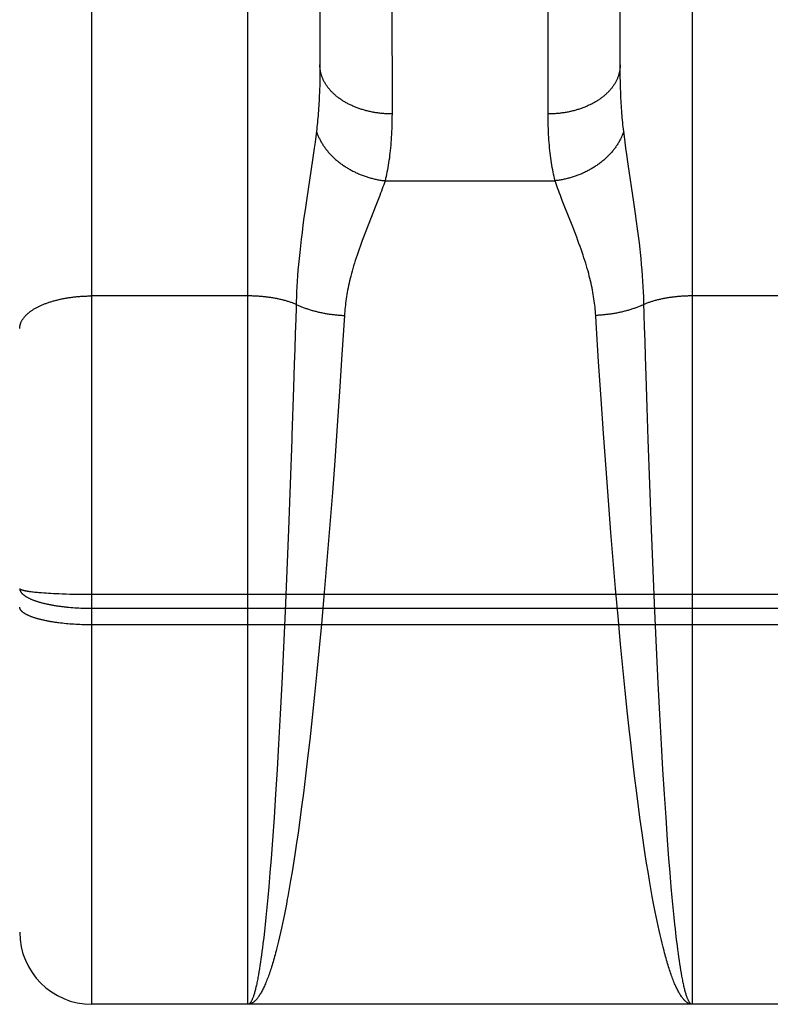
# Model space of a CAD drawing. Header units: inches. Extents: x 0 to 200, y 0 to 130.
# Tile 21 of 91: x 65.851 to 66.163, y 34.395 to 34.805. Entities that reach past the tile are written whole.
import ezdxf

# ---------------------------------------------------------------- set-up
doc = ezdxf.new("R2010")
doc.units = ezdxf.units.IN
doc.header["$LTSCALE"] = 11.011777
doc.header["$MEASUREMENT"] = 0
doc.linetypes.add('HIDDEN', pattern=[0.2, 0.1, -0.1])
doc.layers.add('02___PRT_ALL_AXES', color=7, linetype='CONTINUOUS')
doc.layers.add('DEFAULT_2', color=8, linetype='HIDDEN')

msp = doc.modelspace()

# ---------------------------------------------------------------- linework, layer by layer
at = {"layer": '02___PRT_ALL_AXES', "color": 8, "linetype": 'HIDDEN'}
msp.add_line((66.44572, 34.39548), (65.88072, 34.39548), dxfattribs=at)
at = {"layer": 'DEFAULT_2', "color": 8, "linetype": 'HIDDEN'}
for p, q in [((65.88072, 34.39548), (65.88072, 36.18048)), ((65.85072, 36.15048), (65.85072, 34.42549)), ((65.94572, 34.39548), (65.94572, 35.20627)), ((66.13072, 35.20627), (66.13072, 34.39548)), ((66.00571, 35.11146), (66.00572, 34.76624)), ((66.07072, 34.76498), (66.07072, 35.11013)), ((65.97572, 35.09262), (65.97572, 34.7854)), ((66.10072, 34.7854), (66.10072, 35.09382)), ((65.97572, 34.7854), (65.9757, 34.783)), ((66.10074, 34.783), (66.10072, 34.7854)), ((65.97566, 34.78065), (65.97561, 34.77834)), ((65.9757, 34.783), (65.97566, 34.78065)), ((66.10086, 34.77721), (66.1008, 34.77949)), ((66.10093, 34.77498), (66.10086, 34.77721)), ((65.97398, 34.75677), (65.97368, 34.75444)), ((65.97426, 34.75898), (65.97398, 34.75677)), ((66.10245, 34.75677), (66.10217, 34.75898)), ((66.10276, 34.75444), (66.10245, 34.75677)), ((65.97334, 34.75199), (65.97278, 34.74806)), ((65.97368, 34.75444), (65.97334, 34.75199)), ((66.10309, 34.75199), (66.10276, 34.75444)), ((66.10346, 34.74941), (66.10309, 34.75199)), ((65.97278, 34.74806), (65.97193, 34.74234)), ((66.10407, 34.74527), (66.10346, 34.74941)), ((66.10643, 34.72956), (66.10407, 34.74527)), ((65.97193, 34.74234), (65.97025, 34.7312)), ((66.00281, 34.73842), (66.07363, 34.73842)), ((65.97025, 34.7312), (65.96952, 34.72628)), ((66.0006, 34.73222), (65.99984, 34.73023)), ((65.99902, 34.72812), (65.99576, 34.71991)), ((65.99984, 34.73023), (65.99902, 34.72812)), ((66.07742, 34.72812), (66.07659, 34.73023)), ((66.08068, 34.71991), (66.07742, 34.72812)), ((66.10714, 34.72465), (66.10643, 34.72956)), ((65.96907, 34.72305), (65.96864, 34.71994)), ((65.96952, 34.72628), (65.96907, 34.72305)), ((66.10758, 34.72148), (66.10714, 34.72465)), ((65.96864, 34.71994), (65.96825, 34.71693)), ((65.99576, 34.71991), (65.99477, 34.71739)), ((66.08166, 34.71739), (66.08068, 34.71991)), ((66.10799, 34.71842), (66.10758, 34.72148)), ((65.96825, 34.71693), (65.96789, 34.71403)), ((65.99477, 34.71739), (65.9938, 34.71486)), ((66.10837, 34.71546), (66.10799, 34.71842)), ((66.10871, 34.71263), (66.10837, 34.71546)), ((65.96757, 34.71126), (65.96728, 34.7086)), ((65.96789, 34.71403), (65.96757, 34.71126)), ((65.96728, 34.7086), (65.96702, 34.70603)), ((66.10942, 34.70603), (66.10916, 34.7086)), ((65.96679, 34.70356), (65.96658, 34.70117)), ((65.96702, 34.70603), (65.96679, 34.70356)), ((66.10965, 34.70356), (66.10942, 34.70603)), ((66.10985, 34.70117), (66.10965, 34.70356)), ((65.9664, 34.69885), (65.96625, 34.69658)), ((65.96658, 34.70117), (65.9664, 34.69885)), ((66.11003, 34.69885), (66.10985, 34.70117)), ((66.11019, 34.69658), (66.11003, 34.69885)), ((65.96612, 34.69437), (65.96601, 34.6922)), ((65.96625, 34.69658), (65.96612, 34.69437)), ((66.11032, 34.69437), (66.11019, 34.69658)), ((66.11043, 34.6922), (66.11032, 34.69437)), ((65.94572, 34.69045), (65.8803, 34.69045)), ((65.96601, 34.6922), (65.96591, 34.69007)), ((66.11052, 34.69007), (66.11043, 34.6922)), ((66.19572, 34.69045), (66.13031, 34.69045)), ((65.96584, 34.68798), (65.96577, 34.68544)), ((65.96591, 34.69007), (65.96584, 34.68798)), ((65.96577, 34.68544), (65.96563, 34.68086)), ((65.98591, 34.68233), (65.98489, 34.66609)), ((66.0907, 34.67944), (66.09052, 34.68233)), ((66.11089, 34.67778), (66.11076, 34.68239)), ((65.96563, 34.68086), (65.96545, 34.67467)), ((66.09174, 34.66305), (66.0907, 34.67944)), ((65.96545, 34.67467), (65.96525, 34.66838)), ((66.11108, 34.67154), (66.11089, 34.67778)), ((66.11128, 34.6652), (66.11108, 34.67154)), ((65.96525, 34.66838), (65.96505, 34.662)), ((65.98489, 34.66609), (65.98387, 34.65068)), ((65.96505, 34.662), (65.96474, 34.65228)), ((66.09277, 34.64754), (66.09174, 34.66305)), ((66.11154, 34.65716), (66.11128, 34.6652)), ((66.11196, 34.64406), (66.11154, 34.65716)), ((65.98387, 34.65068), (65.9829, 34.6364)), ((66.09377, 34.63317), (66.09277, 34.64754)), ((66.11241, 34.63071), (66.11196, 34.64406)), ((65.9829, 34.6364), (65.98185, 34.62179)), ((66.09482, 34.61851), (66.09377, 34.63317)), ((65.96402, 34.63071), (65.96336, 34.61207)), ((66.11308, 34.61207), (66.11241, 34.63071)), ((65.98185, 34.62179), (65.98088, 34.60862)), ((66.09581, 34.6053), (66.09482, 34.61851)), ((65.96336, 34.61207), (65.96265, 34.59326)), ((65.98088, 34.60862), (65.97985, 34.59532)), ((66.11378, 34.59326), (66.11308, 34.61207)), ((66.09685, 34.59199), (66.09581, 34.6053)), ((65.96265, 34.59326), (65.96197, 34.57616)), ((65.97985, 34.59532), (65.97891, 34.58364)), ((66.0978, 34.5803), (66.09685, 34.59199)), ((66.11447, 34.57616), (66.11378, 34.59326)), ((65.97891, 34.58364), (65.97793, 34.57196)), ((66.09879, 34.56863), (66.0978, 34.5803)), ((65.96197, 34.57616), (65.96124, 34.55918)), ((66.11519, 34.55918), (66.11447, 34.57616)), ((65.97793, 34.57196), (65.97736, 34.56531)), ((65.85509, 34.56738), (65.85554, 34.56732)), ((65.85554, 34.56732), (65.85601, 34.56727)), ((65.85601, 34.56727), (65.8565, 34.56721)), ((65.8565, 34.56721), (65.857, 34.56716)), ((66.09981, 34.55702), (66.09879, 34.56863)), ((65.857, 34.56716), (65.85753, 34.5671)), ((65.85753, 34.5671), (65.85807, 34.56705)), ((65.85807, 34.56705), (65.85863, 34.567)), ((65.85863, 34.567), (65.85921, 34.56695)), ((65.85921, 34.56695), (65.8598, 34.5669)), ((65.8598, 34.5669), (65.86073, 34.56683)), ((65.86073, 34.56683), (65.86169, 34.56677)), ((65.86169, 34.56677), (65.86268, 34.5667)), ((65.86268, 34.5667), (65.8637, 34.56664)), ((65.8637, 34.56664), (65.86476, 34.56659)), ((65.86476, 34.56659), (65.86584, 34.56653)), ((65.86584, 34.56653), (65.86695, 34.56649)), ((65.86695, 34.56649), (65.86846, 34.56643)), ((65.86846, 34.56643), (65.87002, 34.56637)), ((65.87002, 34.56637), (65.87161, 34.56633)), ((65.87161, 34.56633), (65.87322, 34.56629)), ((65.87322, 34.56629), (65.87486, 34.56626)), ((65.87486, 34.56626), (65.87652, 34.56624)), ((65.87652, 34.56624), (65.8782, 34.56622)), ((65.8782, 34.56622), (65.87988, 34.56622)), ((65.87988, 34.56622), (66.44656, 34.56622)), ((65.97736, 34.56531), (65.97632, 34.55372)), ((65.87121, 34.56081), (65.87201, 34.56074)), ((65.87201, 34.56074), (65.87282, 34.56068)), ((65.87282, 34.56068), (65.87363, 34.56062)), ((65.87363, 34.56062), (65.87445, 34.56057)), ((65.87445, 34.56057), (65.87528, 34.56052)), ((65.87528, 34.56052), (65.87611, 34.56048)), ((65.87611, 34.56048), (65.87694, 34.56045)), ((65.87694, 34.56045), (65.87778, 34.56042)), ((65.87778, 34.56042), (65.87862, 34.56041)), ((65.87862, 34.56041), (65.87946, 34.56039)), ((65.87946, 34.56039), (65.8803, 34.56039)), ((65.8803, 34.56039), (66.44572, 34.56038)), ((65.96124, 34.55918), (65.96056, 34.54409)), ((66.11587, 34.54409), (66.11519, 34.55918)), ((66.10087, 34.54549), (66.09981, 34.55702)), ((65.86847, 34.55413), (65.8677, 34.55422)), ((65.86924, 34.55405), (65.86847, 34.55413)), ((65.87002, 34.55397), (65.86924, 34.55405)), ((65.87081, 34.5539), (65.87002, 34.55397)), ((65.87161, 34.55383), (65.87081, 34.5539)), ((65.87241, 34.55377), (65.87161, 34.55383)), ((65.87323, 34.55371), (65.87241, 34.55377)), ((65.87404, 34.55366), (65.87323, 34.55371)), ((65.87487, 34.55362), (65.87404, 34.55366)), ((65.87569, 34.55358), (65.87487, 34.55362)), ((65.87652, 34.55355), (65.87569, 34.55358)), ((65.87736, 34.55352), (65.87652, 34.55355)), ((65.8782, 34.5535), (65.87736, 34.55352)), ((65.87904, 34.55349), (65.8782, 34.5535)), ((65.87988, 34.55348), (65.87904, 34.55349)), ((65.88072, 34.55348), (65.87988, 34.55348)), ((66.44614, 34.55348), (65.88072, 34.55348)), ((65.97632, 34.55372), (65.97541, 34.54385)), ((65.96056, 34.54409), (65.95985, 34.5292)), ((65.97541, 34.54385), (65.97446, 34.53403)), ((66.10182, 34.53566), (66.10087, 34.54549)), ((66.11659, 34.5292), (66.11587, 34.54409)), ((66.10278, 34.52596), (66.10182, 34.53566)), ((65.97446, 34.53403), (65.97349, 34.52436)), ((65.95985, 34.5292), (65.95919, 34.5163)), ((66.11725, 34.5163), (66.11659, 34.5292)), ((65.97349, 34.52436), (65.97249, 34.51486)), ((66.10378, 34.51643), (66.10278, 34.52596)), ((65.95919, 34.5163), (65.95851, 34.50379)), ((65.97249, 34.51486), (65.97147, 34.50556)), ((66.10445, 34.51018), (66.10378, 34.51643)), ((66.11793, 34.50379), (66.11725, 34.5163)), ((66.10497, 34.50556), (66.10445, 34.51018)), ((65.95851, 34.50379), (65.95789, 34.4932)), ((65.97147, 34.50556), (65.9706, 34.49798)), ((66.10584, 34.49798), (66.10497, 34.50556)), ((66.11854, 34.4932), (66.11793, 34.50379)), ((65.9706, 34.49798), (65.96971, 34.49058)), ((66.10672, 34.49058), (66.10584, 34.49798)), ((65.95789, 34.4932), (65.95727, 34.483)), ((65.96971, 34.49058), (65.96881, 34.48337)), ((66.10762, 34.48337), (66.10672, 34.49058)), ((66.11917, 34.483), (66.11854, 34.4932)), ((65.95727, 34.483), (65.95662, 34.47321)), ((65.96881, 34.48337), (65.96808, 34.47774)), ((66.10835, 34.47774), (66.10762, 34.48337)), ((66.11981, 34.47321), (66.11917, 34.483)), ((65.96808, 34.47774), (65.96735, 34.47225)), ((66.10909, 34.47225), (66.10835, 34.47774)), ((65.95662, 34.47321), (65.95597, 34.46387)), ((66.12047, 34.46387), (66.11981, 34.47321)), ((65.96735, 34.47225), (65.9666, 34.4669)), ((66.10984, 34.4669), (66.10909, 34.47225)), ((65.9666, 34.4669), (65.96584, 34.4617)), ((66.11059, 34.4617), (66.10984, 34.4669)), ((65.95597, 34.46387), (65.9554, 34.45625)), ((65.96584, 34.4617), (65.96527, 34.45791)), ((66.11117, 34.45791), (66.11059, 34.4617)), ((66.12104, 34.45625), (66.12047, 34.46387)), ((65.96527, 34.45791), (65.96469, 34.4542)), ((66.11174, 34.4542), (66.11117, 34.45791)), ((65.9554, 34.45625), (65.95491, 34.45019)), ((65.96469, 34.4542), (65.96411, 34.45059)), ((66.11232, 34.45059), (66.11174, 34.4542)), ((66.12152, 34.45019), (66.12104, 34.45625)), ((65.95491, 34.45019), (65.95442, 34.4444)), ((65.96411, 34.45059), (65.96352, 34.44707)), ((66.11291, 34.44707), (66.11232, 34.45059)), ((66.12201, 34.4444), (66.12152, 34.45019)), ((65.95442, 34.4444), (65.95403, 34.43997)), ((65.96352, 34.44707), (65.96293, 34.44366)), ((66.1135, 34.44366), (66.11291, 34.44707)), ((66.12241, 34.43997), (66.12201, 34.4444)), ((66.1141, 34.44034), (66.1135, 34.44366)), ((66.11449, 34.43818), (66.1141, 34.44034)), ((65.95403, 34.43997), (65.95363, 34.43573)), ((65.96174, 34.43713), (65.96134, 34.43504)), ((65.96214, 34.43926), (65.96174, 34.43713)), ((66.11489, 34.43608), (66.11449, 34.43818)), ((66.11529, 34.43402), (66.11489, 34.43608)), ((66.12281, 34.43573), (66.12241, 34.43997)), ((65.95363, 34.43573), (65.95323, 34.43167)), ((65.96094, 34.433), (65.96054, 34.43101)), ((65.96134, 34.43504), (65.96094, 34.433)), ((66.1157, 34.432), (66.11529, 34.43402)), ((66.1161, 34.43004), (66.1157, 34.432)), ((66.12321, 34.43167), (66.12281, 34.43573)), ((65.95292, 34.42876), (65.95262, 34.42596)), ((65.95323, 34.43167), (65.95292, 34.42876)), ((65.96013, 34.42907), (65.95972, 34.42718)), ((65.96054, 34.43101), (65.96013, 34.42907)), ((66.11651, 34.42812), (66.1161, 34.43004)), ((66.11692, 34.42626), (66.11651, 34.42812)), ((66.12351, 34.42876), (66.12321, 34.43167)), ((66.12372, 34.42688), (66.12351, 34.42876)), ((65.95262, 34.42596), (65.95231, 34.42328)), ((65.95931, 34.42534), (65.9589, 34.42355)), ((65.95972, 34.42718), (65.95931, 34.42534)), ((66.11733, 34.42444), (66.11692, 34.42626)), ((66.11774, 34.42268), (66.11733, 34.42444)), ((66.12392, 34.42505), (66.12372, 34.42688)), ((66.12423, 34.42241), (66.12392, 34.42505)), ((65.952, 34.42071), (65.9518, 34.41906)), ((65.95231, 34.42328), (65.952, 34.42071)), ((65.95849, 34.42181), (65.95808, 34.42012)), ((65.9589, 34.42355), (65.95849, 34.42181)), ((66.11815, 34.42096), (66.11774, 34.42268)), ((66.11856, 34.4193), (66.11815, 34.42096)), ((66.12454, 34.41988), (66.12423, 34.42241)), ((66.12474, 34.41825), (66.12454, 34.41988)), ((65.95138, 34.41592), (65.95117, 34.41443)), ((65.95159, 34.41746), (65.95138, 34.41592)), ((65.9518, 34.41906), (65.95159, 34.41746)), ((66.11898, 34.41769), (66.11856, 34.4193)), ((66.12495, 34.41668), (66.12474, 34.41825)), ((66.12516, 34.41517), (66.12495, 34.41668)), ((65.95075, 34.41161), (65.95054, 34.41028)), ((65.95096, 34.41299), (65.95075, 34.41161)), ((65.95117, 34.41443), (65.95096, 34.41299)), ((66.12537, 34.4137), (66.12516, 34.41517)), ((66.12558, 34.41229), (66.12537, 34.4137)), ((66.12579, 34.41094), (66.12558, 34.41229)), ((65.95054, 34.41028), (65.95033, 34.40901)), ((66.126, 34.40964), (66.12579, 34.41094)), ((66.12621, 34.40839), (66.126, 34.40964)), ((66.12642, 34.4072), (66.12621, 34.40839)), ((66.13072, 34.39548), (65.94572, 34.39548))]:
    msp.add_line(p, q, dxfattribs=at)
for points in [[(66.00572, 34.76624), (66.0053, 34.76624), (66.00488, 34.76625), (66.00446, 34.76626), (66.00404, 34.76627), (66.00362, 34.76629), (66.0032, 34.76631), (66.00278, 34.76634), (66.00236, 34.76637), (66.00194, 34.7664), (66.00152, 34.76644), (66.00111, 34.76648), (66.00069, 34.76653), (66.00028, 34.76658), (65.99986, 34.76663), (65.99945, 34.76669), (65.99904, 34.76675), (65.99863, 34.76682), (65.99822, 34.76689), (65.99782, 34.76696), (65.99741, 34.76704), (65.99701, 34.76712), (65.99661, 34.7672), (65.99621, 34.76729), (65.99581, 34.76738), (65.99541, 34.76748), (65.99502, 34.76758), (65.99463, 34.76768), (65.99424, 34.76779), (65.99385, 34.7679), (65.99346, 34.76802), (65.99308, 34.76814), (65.9927, 34.76826), (65.99232, 34.76838), (65.99195, 34.76851), (65.99158, 34.76865), (65.99121, 34.76878), (65.99084, 34.76892), (65.99048, 34.76907), (65.99011, 34.76921), (65.98976, 34.76936), (65.9894, 34.76952), (65.98905, 34.76968), (65.9887, 34.76984), (65.98836, 34.77), (65.98802, 34.77017), (65.98768, 34.77034), (65.98734, 34.77051), (65.98701, 34.77069), (65.98669, 34.77087), (65.98636, 34.77105), (65.98604, 34.77124), (65.98573, 34.77142), (65.98542, 34.77162), (65.98511, 34.77181), (65.9848, 34.77201), (65.9845, 34.77221), (65.98421, 34.77241), (65.98392, 34.77262), (65.98363, 34.77283), (65.98335, 34.77304), (65.98307, 34.77325), (65.9828, 34.77347), (65.98253, 34.77369), (65.98226, 34.77391), (65.982, 34.77414), (65.98175, 34.77437), (65.9815, 34.7746), (65.98125, 34.77483), (65.98101, 34.77506), (65.98077, 34.7753), (65.98054, 34.77554), (65.98032, 34.77578), (65.98009, 34.77602), (65.97988, 34.77627), (65.97967, 34.77651), (65.97946, 34.77676), (65.97926, 34.77701), (65.97906, 34.77727), (65.97887, 34.77752), (65.97869, 34.77778), (65.97851, 34.77804), (65.97833, 34.7783), (65.97816, 34.77856), (65.978, 34.77882), (65.97784, 34.77909), (65.97769, 34.77935), (65.97754, 34.77962), (65.9774, 34.77989), (65.97726, 34.78016), (65.97713, 34.78043), (65.97701, 34.7807), (65.97689, 34.78098), (65.97678, 34.78125), (65.97667, 34.78153), (65.97657, 34.78181), (65.97647, 34.78209), (65.97638, 34.78236), (65.97629, 34.78264), (65.97621, 34.78293), (65.97614, 34.78321), (65.97607, 34.78349), (65.97601, 34.78377), (65.97596, 34.78405), (65.97591, 34.78434), (65.97586, 34.78462), (65.97582, 34.78491), (65.97579, 34.78519), (65.97576, 34.78548), (65.97574, 34.78576), (65.97573, 34.78605), (65.97572, 34.78633), (65.97572, 34.78662)], [(66.10072, 34.78662), (66.10071, 34.78633), (66.10071, 34.78605), (66.10069, 34.78576), (66.10067, 34.78548), (66.10064, 34.78519), (66.10061, 34.78491), (66.10057, 34.78462), (66.10053, 34.78434), (66.10048, 34.78405), (66.10042, 34.78377), (66.10036, 34.78349), (66.10029, 34.78321), (66.10022, 34.78293), (66.10014, 34.78264), (66.10006, 34.78236), (66.09997, 34.78209), (66.09987, 34.78181), (66.09977, 34.78153), (66.09966, 34.78125), (66.09955, 34.78098), (66.09943, 34.7807), (66.0993, 34.78043), (66.09917, 34.78016), (66.09903, 34.77989), (66.09889, 34.77962), (66.09875, 34.77935), (66.09859, 34.77909), (66.09843, 34.77882), (66.09827, 34.77856), (66.0981, 34.7783), (66.09793, 34.77804), (66.09775, 34.77778), (66.09756, 34.77752), (66.09737, 34.77727), (66.09718, 34.77701), (66.09697, 34.77676), (66.09677, 34.77651), (66.09656, 34.77627), (66.09634, 34.77602), (66.09612, 34.77578), (66.09589, 34.77554), (66.09566, 34.7753), (66.09543, 34.77506), (66.09518, 34.77483), (66.09494, 34.7746), (66.09469, 34.77437), (66.09443, 34.77414), (66.09417, 34.77391), (66.09391, 34.77369), (66.09364, 34.77347), (66.09337, 34.77325), (66.09309, 34.77304), (66.0928, 34.77283), (66.09252, 34.77262), (66.09223, 34.77241), (66.09193, 34.77221), (66.09163, 34.77201), (66.09133, 34.77181), (66.09102, 34.77162), (66.09071, 34.77142), (66.09039, 34.77124), (66.09007, 34.77105), (66.08975, 34.77087), (66.08942, 34.77069), (66.08909, 34.77051), (66.08876, 34.77034), (66.08842, 34.77017), (66.08808, 34.77), (66.08773, 34.76984), (66.08738, 34.76968), (66.08703, 34.76952), (66.08668, 34.76936), (66.08632, 34.76921), (66.08596, 34.76907), (66.0856, 34.76892), (66.08523, 34.76878), (66.08486, 34.76865), (66.08449, 34.76851), (66.08411, 34.76838), (66.08373, 34.76826), (66.08335, 34.76814), (66.08297, 34.76802), (66.08259, 34.7679), (66.0822, 34.76779), (66.08181, 34.76768), (66.08142, 34.76758), (66.08102, 34.76748), (66.08063, 34.76738), (66.08023, 34.76729), (66.07983, 34.7672), (66.07943, 34.76712), (66.07902, 34.76704), (66.07862, 34.76696), (66.07821, 34.76689), (66.0778, 34.76682), (66.07739, 34.76675), (66.07698, 34.76669), (66.07657, 34.76663), (66.07616, 34.76658), (66.07574, 34.76653), (66.07533, 34.76648), (66.07491, 34.76644), (66.07449, 34.7664), (66.07408, 34.76637), (66.07366, 34.76634), (66.07324, 34.76631), (66.07282, 34.76629), (66.0724, 34.76627), (66.07198, 34.76626), (66.07156, 34.76625), (66.07114, 34.76624), (66.07072, 34.76624)], [(66.1008, 34.77949), (66.10075, 34.78182), (66.10074, 34.783)], [(65.97561, 34.77834), (65.97554, 34.77609), (65.9755, 34.77498), (65.97545, 34.77389), (65.9754, 34.7728), (65.97535, 34.77173), (65.97529, 34.77068), (65.97523, 34.76963), (65.97516, 34.7686), (65.97509, 34.76758), (65.97501, 34.76657), (65.97493, 34.76558), (65.97485, 34.7646), (65.97476, 34.76363), (65.97467, 34.76268), (65.97457, 34.76173), (65.97447, 34.7608), (65.97437, 34.75989), (65.97426, 34.75898)], [(66.10217, 34.75898), (66.10206, 34.75989), (66.10196, 34.7608), (66.10186, 34.76173), (66.10176, 34.76268), (66.10167, 34.76363), (66.10158, 34.7646), (66.1015, 34.76558), (66.10142, 34.76657), (66.10134, 34.76758), (66.10127, 34.7686), (66.10121, 34.76963), (66.10114, 34.77068), (66.10108, 34.77173), (66.10103, 34.7728), (66.10098, 34.77389), (66.10093, 34.77498)], [(66.00572, 34.76624), (66.00571, 34.76498), (66.0057, 34.76373), (66.00568, 34.76249), (66.00565, 34.76128), (66.00561, 34.76007), (66.00556, 34.75889), (66.0055, 34.75772), (66.00544, 34.75656), (66.00537, 34.75542), (66.00528, 34.7543), (66.00519, 34.75319), (66.00509, 34.7521), (66.00498, 34.75102), (66.00487, 34.74996), (66.00474, 34.74891), (66.00461, 34.74788), (66.00446, 34.74687), (66.00431, 34.74587), (66.00415, 34.74489), (66.00398, 34.74392), (66.00381, 34.74296), (66.00362, 34.74202), (66.00343, 34.7411), (66.00323, 34.74019), (66.00302, 34.7393), (66.00281, 34.73842)], [(66.07363, 34.73842), (66.07341, 34.7393), (66.0732, 34.74019), (66.073, 34.7411), (66.07281, 34.74202), (66.07263, 34.74296), (66.07245, 34.74392), (66.07228, 34.74489), (66.07212, 34.74587), (66.07197, 34.74687), (66.07183, 34.74788), (66.0717, 34.74891), (66.07157, 34.74996), (66.07145, 34.75102), (66.07134, 34.7521), (66.07124, 34.75319), (66.07115, 34.7543), (66.07107, 34.75542), (66.071, 34.75656), (66.07093, 34.75772), (66.07087, 34.75889), (66.07083, 34.76007), (66.07079, 34.76128), (66.07076, 34.76249), (66.07073, 34.76373), (66.07072, 34.76498)], [(65.97426, 34.75898), (65.97437, 34.75865), (65.97449, 34.75831), (65.97461, 34.75798), (65.97474, 34.75765), (65.97488, 34.75732), (65.97502, 34.75698), (65.97516, 34.75666), (65.97531, 34.75633), (65.97547, 34.756), (65.97563, 34.75567), (65.9758, 34.75535), (65.97597, 34.75503), (65.97615, 34.7547), (65.97633, 34.75438), (65.97652, 34.75406), (65.97672, 34.75375), (65.97692, 34.75343), (65.97712, 34.75312), (65.97733, 34.7528), (65.97755, 34.75249), (65.97777, 34.75218), (65.978, 34.75188), (65.97823, 34.75157), (65.97846, 34.75127), (65.9787, 34.75097), (65.97895, 34.75067), (65.9792, 34.75038), (65.97946, 34.75008), (65.97972, 34.74979), (65.97998, 34.7495), (65.98025, 34.74922), (65.98052, 34.74893), (65.9808, 34.74865), (65.98109, 34.74837), (65.98137, 34.7481), (65.98166, 34.74782), (65.98196, 34.74755), (65.98226, 34.74729), (65.98257, 34.74702), (65.98287, 34.74676), (65.98319, 34.7465), (65.9835, 34.74625), (65.98382, 34.746), (65.98415, 34.74575), (65.98448, 34.7455), (65.98481, 34.74526), (65.98514, 34.74502), (65.98548, 34.74479), (65.98582, 34.74456), (65.98617, 34.74433), (65.98652, 34.7441), (65.98687, 34.74388), (65.98723, 34.74366), (65.98759, 34.74345), (65.98795, 34.74324), (65.98831, 34.74303), (65.98868, 34.74283), (65.98905, 34.74263), (65.98943, 34.74244), (65.9898, 34.74225), (65.99018, 34.74206), (65.99056, 34.74188), (65.99095, 34.7417), (65.99134, 34.74153), (65.99172, 34.74136), (65.99212, 34.74119), (65.99251, 34.74103), (65.9929, 34.74087), (65.9933, 34.74072), (65.9937, 34.74057), (65.9941, 34.74042), (65.99451, 34.74028), (65.99491, 34.74014), (65.99532, 34.74001), (65.99572, 34.73989), (65.99613, 34.73976), (65.99654, 34.73964), (65.99696, 34.73953), (65.99737, 34.73942), (65.99778, 34.73932), (65.9982, 34.73922), (65.99861, 34.73912), (65.99903, 34.73903), (65.99945, 34.73894), (65.99987, 34.73886), (66.00029, 34.73878), (66.0007, 34.73871), (66.00112, 34.73864), (66.00154, 34.73858), (66.00197, 34.73852), (66.00239, 34.73847), (66.00281, 34.73842)], [(66.10217, 34.75898), (66.10206, 34.75865), (66.10194, 34.75831), (66.10182, 34.75798), (66.10169, 34.75765), (66.10156, 34.75732), (66.10142, 34.75698), (66.10127, 34.75666), (66.10112, 34.75633), (66.10097, 34.756), (66.1008, 34.75567), (66.10064, 34.75535), (66.10046, 34.75503), (66.10028, 34.7547), (66.1001, 34.75438), (66.09991, 34.75406), (66.09972, 34.75375), (66.09952, 34.75343), (66.09931, 34.75312), (66.0991, 34.7528), (66.09888, 34.75249), (66.09866, 34.75218), (66.09844, 34.75188), (66.09821, 34.75157), (66.09797, 34.75127), (66.09773, 34.75097), (66.09748, 34.75067), (66.09723, 34.75038), (66.09698, 34.75008), (66.09672, 34.74979), (66.09645, 34.7495), (66.09618, 34.74922), (66.09591, 34.74893), (66.09563, 34.74865), (66.09535, 34.74837), (66.09506, 34.7481), (66.09477, 34.74782), (66.09447, 34.74755), (66.09417, 34.74729), (66.09387, 34.74702), (66.09356, 34.74676), (66.09325, 34.7465), (66.09293, 34.74625), (66.09261, 34.746), (66.09229, 34.74575), (66.09196, 34.7455), (66.09163, 34.74526), (66.09129, 34.74502), (66.09095, 34.74479), (66.09061, 34.74456), (66.09026, 34.74433), (66.08992, 34.7441), (66.08956, 34.74388), (66.08921, 34.74366), (66.08885, 34.74345), (66.08849, 34.74324), (66.08812, 34.74303), (66.08775, 34.74283), (66.08738, 34.74263), (66.08701, 34.74244), (66.08663, 34.74225), (66.08625, 34.74206), (66.08587, 34.74188), (66.08549, 34.7417), (66.0851, 34.74153), (66.08471, 34.74136), (66.08432, 34.74119), (66.08393, 34.74103), (66.08353, 34.74087), (66.08313, 34.74072), (66.08273, 34.74057), (66.08233, 34.74042), (66.08193, 34.74028), (66.08153, 34.74014), (66.08112, 34.74001), (66.08071, 34.73989), (66.0803, 34.73976), (66.07989, 34.73964), (66.07948, 34.73953), (66.07907, 34.73942), (66.07865, 34.73932), (66.07824, 34.73922), (66.07782, 34.73912), (66.0774, 34.73903), (66.07699, 34.73894), (66.07657, 34.73886), (66.07615, 34.73878), (66.07573, 34.73871), (66.07531, 34.73864), (66.07489, 34.73858), (66.07447, 34.73852), (66.07405, 34.73847), (66.07363, 34.73842)], [(66.00281, 34.73842), (66.00254, 34.7376), (66.00225, 34.73677), (66.00195, 34.73591), (66.00164, 34.73502), (66.00131, 34.73411), (66.00096, 34.73318), (66.0006, 34.73222)], [(66.07659, 34.73023), (66.07583, 34.73222), (66.07547, 34.73318), (66.07513, 34.73411), (66.0748, 34.73502), (66.07448, 34.73591), (66.07418, 34.73677), (66.0739, 34.7376), (66.07363, 34.73842)], [(65.9938, 34.71486), (65.99333, 34.71359), (65.99287, 34.71234), (65.99242, 34.7111), (65.99198, 34.70988), (65.99157, 34.70868), (65.99117, 34.70749), (65.99078, 34.70633), (65.99042, 34.70518), (65.99007, 34.70406), (65.98973, 34.70295), (65.98942, 34.70187), (65.98912, 34.70081), (65.98884, 34.69977), (65.98857, 34.69874), (65.98832, 34.69774), (65.98808, 34.69675), (65.98786, 34.69577), (65.98765, 34.69481), (65.98745, 34.69386), (65.98726, 34.69292), (65.98709, 34.692), (65.98693, 34.69108), (65.98678, 34.69017), (65.98664, 34.68927), (65.98652, 34.68838), (65.9864, 34.6875), (65.98629, 34.68662), (65.9862, 34.68575), (65.98611, 34.68489), (65.98604, 34.68403), (65.98597, 34.68318), (65.98591, 34.68233)], [(66.09052, 34.68233), (66.09047, 34.68318), (66.0904, 34.68403), (66.09032, 34.68489), (66.09024, 34.68575), (66.09014, 34.68662), (66.09004, 34.6875), (66.08992, 34.68838), (66.08979, 34.68927), (66.08965, 34.69017), (66.08951, 34.69108), (66.08934, 34.692), (66.08917, 34.69292), (66.08899, 34.69386), (66.08879, 34.69481), (66.08858, 34.69577), (66.08836, 34.69675), (66.08812, 34.69774), (66.08787, 34.69874), (66.0876, 34.69977), (66.08732, 34.70081), (66.08702, 34.70187), (66.0867, 34.70295), (66.08637, 34.70406), (66.08602, 34.70518), (66.08565, 34.70633), (66.08527, 34.70749), (66.08487, 34.70868), (66.08445, 34.70988), (66.08402, 34.7111), (66.08357, 34.71234), (66.08311, 34.71359), (66.08263, 34.71486), (66.08166, 34.71739)], [(66.10916, 34.7086), (66.10902, 34.70991), (66.10871, 34.71263)], [(65.85072, 34.67686), (65.85072, 34.67705), (65.85073, 34.67724), (65.85074, 34.67743), (65.85076, 34.67762), (65.85079, 34.67781), (65.85082, 34.678), (65.85086, 34.67819), (65.85091, 34.67838), (65.85096, 34.67857), (65.85101, 34.67876), (65.85107, 34.67894), (65.85114, 34.67913), (65.85121, 34.67932), (65.85129, 34.67951), (65.85138, 34.67969), (65.85147, 34.67988), (65.85157, 34.68007), (65.85167, 34.68025), (65.85178, 34.68043), (65.85189, 34.68062), (65.85201, 34.6808), (65.85213, 34.68098), (65.85226, 34.68116), (65.8524, 34.68134), (65.85254, 34.68152), (65.85269, 34.6817), (65.85284, 34.68188), (65.853, 34.68206), (65.85316, 34.68223), (65.85333, 34.68241), (65.85351, 34.68258), (65.85369, 34.68275), (65.85387, 34.68292), (65.85406, 34.68309), (65.85426, 34.68326), (65.85446, 34.68343), (65.85467, 34.6836), (65.85488, 34.68376), (65.85509, 34.68392), (65.85532, 34.68409), (65.85554, 34.68425), (65.85577, 34.68441), (65.85601, 34.68456), (65.85625, 34.68472), (65.8565, 34.68488), (65.85675, 34.68503), (65.857, 34.68518), (65.85726, 34.68533), (65.85753, 34.68548), (65.8578, 34.68562), (65.85807, 34.68577), (65.85835, 34.68591), (65.85863, 34.68605), (65.85892, 34.68619), (65.85921, 34.68633), (65.8595, 34.68647), (65.8598, 34.6866), (65.86011, 34.68673), (65.86042, 34.68686), (65.86073, 34.68699), (65.86104, 34.68712), (65.86136, 34.68724), (65.86169, 34.68736), (65.86201, 34.68748), (65.86234, 34.6876), (65.86268, 34.68772), (65.86302, 34.68783), (65.86336, 34.68794), (65.8637, 34.68805), (65.86405, 34.68816), (65.8644, 34.68826), (65.86476, 34.68836), (65.86511, 34.68846), (65.86548, 34.68856), (65.86584, 34.68866), (65.86621, 34.68875), (65.86658, 34.68884), (65.86695, 34.68893), (65.86732, 34.68902), (65.8677, 34.6891), (65.86808, 34.68918), (65.86846, 34.68926), (65.86885, 34.68934), (65.86924, 34.68941), (65.86963, 34.68948), (65.87002, 34.68955), (65.87041, 34.68962), (65.87081, 34.68968), (65.87121, 34.68975), (65.87161, 34.68981), (65.87201, 34.68986), (65.87241, 34.68992), (65.87282, 34.68997), (65.87322, 34.69002), (65.87363, 34.69006), (65.87404, 34.69011), (65.87445, 34.69015), (65.87486, 34.69019), (65.87528, 34.69022), (65.87569, 34.69026), (65.87611, 34.69029), (65.87652, 34.69031), (65.87694, 34.69034), (65.87736, 34.69036), (65.87778, 34.69038), (65.8782, 34.6904), (65.87862, 34.69041), (65.87904, 34.69043), (65.87946, 34.69044), (65.87988, 34.69044), (65.8803, 34.69045)], [(65.96582, 34.68695), (65.96551, 34.68707), (65.9652, 34.68719), (65.96489, 34.68731), (65.96457, 34.68743), (65.96426, 34.68754), (65.96393, 34.68765), (65.96361, 34.68777), (65.96328, 34.68788), (65.96295, 34.68798), (65.96261, 34.68809), (65.96227, 34.68819), (65.96193, 34.68829), (65.96159, 34.68839), (65.96124, 34.68849), (65.96089, 34.68858), (65.96054, 34.68867), (65.96018, 34.68876), (65.95982, 34.68885), (65.95946, 34.68894), (65.9591, 34.68902), (65.95873, 34.6891), (65.95836, 34.68918), (65.95799, 34.68926), (65.95762, 34.68933), (65.95724, 34.6894), (65.95686, 34.68947), (65.95648, 34.68954), (65.9561, 34.68961), (65.95572, 34.68967), (65.95533, 34.68973), (65.95495, 34.68979), (65.95456, 34.68984), (65.95417, 34.6899), (65.95377, 34.68995), (65.95338, 34.69), (65.95299, 34.69004), (65.95259, 34.69009), (65.95219, 34.69013), (65.95179, 34.69017), (65.95139, 34.6902), (65.95099, 34.69024), (65.95059, 34.69027), (65.95019, 34.6903), (65.94978, 34.69032), (65.94938, 34.69035), (65.94897, 34.69037), (65.94857, 34.69039), (65.94816, 34.6904), (65.94776, 34.69042), (65.94735, 34.69043), (65.94694, 34.69044), (65.94653, 34.69044), (65.94613, 34.69045), (65.94572, 34.69045)], [(66.13031, 34.69045), (66.1299, 34.69044), (66.12949, 34.69044), (66.12909, 34.69043), (66.12868, 34.69042), (66.12827, 34.6904), (66.12787, 34.69039), (66.12746, 34.69037), (66.12706, 34.69035), (66.12665, 34.69032), (66.12625, 34.6903), (66.12585, 34.69027), (66.12544, 34.69024), (66.12504, 34.6902), (66.12464, 34.69017), (66.12424, 34.69013), (66.12385, 34.69009), (66.12345, 34.69004), (66.12305, 34.69), (66.12266, 34.68995), (66.12227, 34.6899), (66.12188, 34.68984), (66.12149, 34.68979), (66.1211, 34.68973), (66.12072, 34.68967), (66.12033, 34.68961), (66.11995, 34.68954), (66.11957, 34.68947), (66.11919, 34.6894), (66.11882, 34.68933), (66.11845, 34.68926), (66.11807, 34.68918), (66.11771, 34.6891), (66.11734, 34.68902), (66.11698, 34.68894), (66.11661, 34.68885), (66.11626, 34.68876), (66.1159, 34.68867), (66.11555, 34.68858), (66.1152, 34.68849), (66.11485, 34.68839), (66.1145, 34.68829), (66.11416, 34.68819), (66.11382, 34.68809), (66.11349, 34.68798), (66.11316, 34.68788), (66.11283, 34.68777), (66.1125, 34.68765), (66.11218, 34.68754), (66.11186, 34.68743), (66.11154, 34.68731), (66.11123, 34.68719), (66.11092, 34.68707), (66.11062, 34.68695)], [(65.96582, 34.68695), (65.96613, 34.6868), (65.96645, 34.68665), (65.96678, 34.6865), (65.9671, 34.68635), (65.96744, 34.68621), (65.96777, 34.68607), (65.96811, 34.68593), (65.96845, 34.6858), (65.9688, 34.68566), (65.96915, 34.68553), (65.9695, 34.6854), (65.96986, 34.68527), (65.97022, 34.68515), (65.97058, 34.68503), (65.97094, 34.68491), (65.97131, 34.68479), (65.97168, 34.68467), (65.97206, 34.68456), (65.97243, 34.68445), (65.97281, 34.68434), (65.9732, 34.68424), (65.97358, 34.68414), (65.97397, 34.68404), (65.97436, 34.68394), (65.97475, 34.68384), (65.97514, 34.68375), (65.97554, 34.68366), (65.97594, 34.68358), (65.97634, 34.68349), (65.97674, 34.68341), (65.97715, 34.68333), (65.97755, 34.68326), (65.97796, 34.68318), (65.97837, 34.68311), (65.97878, 34.68305), (65.97919, 34.68298), (65.97961, 34.68292), (65.98002, 34.68286), (65.98044, 34.6828), (65.98085, 34.68275), (65.98127, 34.6827), (65.98169, 34.68265), (65.98211, 34.68261), (65.98253, 34.68256), (65.98295, 34.68252), (65.98337, 34.68249), (65.9838, 34.68246), (65.98422, 34.68242), (65.98464, 34.6824), (65.98507, 34.68237), (65.98549, 34.68235), (65.98591, 34.68233)], [(66.11062, 34.68695), (66.1103, 34.6868), (66.10998, 34.68665), (66.10966, 34.6865), (66.10933, 34.68635), (66.109, 34.68621), (66.10866, 34.68607), (66.10833, 34.68593), (66.10798, 34.6858), (66.10764, 34.68566), (66.10729, 34.68553), (66.10693, 34.6854), (66.10658, 34.68527), (66.10622, 34.68515), (66.10586, 34.68503), (66.10549, 34.68491), (66.10512, 34.68479), (66.10475, 34.68467), (66.10438, 34.68456), (66.104, 34.68445), (66.10362, 34.68434), (66.10324, 34.68424), (66.10285, 34.68414), (66.10247, 34.68404), (66.10208, 34.68394), (66.10168, 34.68384), (66.10129, 34.68375), (66.10089, 34.68366), (66.1005, 34.68358), (66.1001, 34.68349), (66.09969, 34.68341), (66.09929, 34.68333), (66.09888, 34.68326), (66.09847, 34.68318), (66.09807, 34.68311), (66.09765, 34.68305), (66.09724, 34.68298), (66.09683, 34.68292), (66.09641, 34.68286), (66.096, 34.6828), (66.09558, 34.68275), (66.09516, 34.6827), (66.09474, 34.68265), (66.09432, 34.68261), (66.0939, 34.68256), (66.09348, 34.68252), (66.09306, 34.68249), (66.09264, 34.68246), (66.09222, 34.68242), (66.09179, 34.6824), (66.09137, 34.68237), (66.09095, 34.68235), (66.09052, 34.68233)], [(66.11076, 34.68239), (66.11059, 34.68798), (66.11052, 34.69007)], [(65.96474, 34.65228), (65.96408, 34.63239), (65.96402, 34.63071)], [(65.85072, 34.56865), (65.85072, 34.56861), (65.85073, 34.56858), (65.85074, 34.56854), (65.85076, 34.56851), (65.85079, 34.56848), (65.85082, 34.56844), (65.85086, 34.56841), (65.85091, 34.56837), (65.85096, 34.56834), (65.85101, 34.56831), (65.85107, 34.56827), (65.85114, 34.56824), (65.85121, 34.56821), (65.85129, 34.56817), (65.85138, 34.56814), (65.85147, 34.56811), (65.85157, 34.56807), (65.85167, 34.56804), (65.85178, 34.56801), (65.85189, 34.56797), (65.85201, 34.56794), (65.85213, 34.56791), (65.85226, 34.56788), (65.8524, 34.56784), (65.85254, 34.56781), (65.85269, 34.56778), (65.85284, 34.56775), (65.853, 34.56772), (65.85316, 34.56768), (65.85333, 34.56765), (65.85351, 34.56762), (65.85369, 34.56759), (65.85387, 34.56756), (65.85406, 34.56753), (65.85426, 34.5675), (65.85446, 34.56747), (65.85467, 34.56744), (65.85509, 34.56738)], [(65.85072, 34.56865), (65.85072, 34.56853), (65.85073, 34.56841), (65.85074, 34.5683), (65.85076, 34.56818), (65.85079, 34.56807), (65.85082, 34.56795), (65.85086, 34.56784), (65.85091, 34.56772), (65.85096, 34.56761), (65.85101, 34.56749), (65.85107, 34.56738), (65.85114, 34.56726), (65.85121, 34.56715), (65.85129, 34.56703), (65.85138, 34.56692), (65.85147, 34.56681), (65.85157, 34.5667), (65.85167, 34.56658), (65.85178, 34.56647), (65.85189, 34.56636), (65.85201, 34.56625), (65.85213, 34.56614), (65.85226, 34.56603), (65.8524, 34.56592), (65.85254, 34.56581), (65.85269, 34.5657), (65.85284, 34.56559), (65.853, 34.56548), (65.85316, 34.56538), (65.85333, 34.56527), (65.85351, 34.56517), (65.85369, 34.56506), (65.85387, 34.56496), (65.85406, 34.56485), (65.85426, 34.56475), (65.85446, 34.56465), (65.85467, 34.56455), (65.85488, 34.56445), (65.85509, 34.56435), (65.85532, 34.56425), (65.85554, 34.56415), (65.85577, 34.56406), (65.85601, 34.56396), (65.85625, 34.56387), (65.8565, 34.56377), (65.85675, 34.56368), (65.857, 34.56359), (65.85726, 34.5635), (65.85753, 34.56341), (65.8578, 34.56332), (65.85807, 34.56323), (65.85835, 34.56314), (65.85863, 34.56306), (65.85892, 34.56297), (65.85921, 34.56289), (65.8595, 34.5628), (65.8598, 34.56272), (65.86011, 34.56264), (65.86042, 34.56256), (65.86073, 34.56249), (65.86104, 34.56241), (65.86136, 34.56233), (65.86169, 34.56226), (65.86201, 34.56219), (65.86234, 34.56212), (65.86268, 34.56205), (65.86302, 34.56198), (65.86336, 34.56191), (65.8637, 34.56184), (65.86405, 34.56178), (65.8644, 34.56171), (65.86476, 34.56165), (65.86511, 34.56159), (65.86548, 34.56153), (65.86584, 34.56147), (65.86621, 34.56142), (65.86658, 34.56136), (65.86695, 34.56131), (65.86732, 34.56125), (65.8677, 34.5612), (65.86808, 34.56115), (65.86846, 34.56111), (65.86885, 34.56106), (65.86924, 34.56101), (65.86963, 34.56097), (65.87002, 34.56093), (65.87041, 34.56089), (65.87121, 34.56081)], [(65.8677, 34.55422), (65.86695, 34.55431), (65.86658, 34.55436), (65.86621, 34.55441), (65.86584, 34.55446), (65.86548, 34.55451), (65.86512, 34.55457), (65.86476, 34.55462), (65.8644, 34.55468), (65.86405, 34.55473), (65.8637, 34.55479), (65.86336, 34.55485), (65.86302, 34.55491), (65.86268, 34.55498), (65.86235, 34.55504), (65.86202, 34.5551), (65.86169, 34.55517), (65.86136, 34.55524), (65.86105, 34.5553), (65.86073, 34.55537), (65.86042, 34.55544), (65.86011, 34.55552), (65.85981, 34.55559), (65.85951, 34.55566), (65.85921, 34.55574), (65.85892, 34.55581), (65.85863, 34.55589), (65.85835, 34.55596), (65.85807, 34.55604), (65.8578, 34.55612), (65.85753, 34.5562), (65.85726, 34.55628), (65.857, 34.55637), (65.85675, 34.55645), (65.8565, 34.55653), (65.85625, 34.55662), (65.85601, 34.5567), (65.85578, 34.55679), (65.85554, 34.55688), (65.85532, 34.55696), (65.8551, 34.55705), (65.85488, 34.55714), (65.85467, 34.55723), (65.85446, 34.55732), (65.85426, 34.55741), (65.85407, 34.55751), (65.85387, 34.5576), (65.85369, 34.55769), (65.85351, 34.55779), (65.85333, 34.55788), (65.85317, 34.55798), (65.853, 34.55807), (65.85284, 34.55817), (65.85269, 34.55827), (65.85254, 34.55836), (65.8524, 34.55846), (65.85227, 34.55856), (65.85213, 34.55866), (65.85201, 34.55876), (65.85189, 34.55886), (65.85178, 34.55896), (65.85167, 34.55906), (65.85157, 34.55916), (65.85147, 34.55926), (65.85138, 34.55936), (65.85129, 34.55946), (65.85122, 34.55957), (65.85114, 34.55967), (65.85107, 34.55977), (65.85101, 34.55987), (65.85096, 34.55998), (65.85091, 34.56008), (65.85086, 34.56018), (65.85082, 34.56029), (65.85079, 34.56039), (65.85076, 34.56049), (65.85074, 34.5606), (65.85073, 34.5607), (65.85072, 34.56081), (65.85072, 34.56091)], [(65.96293, 34.44366), (65.96234, 34.44034), (65.96214, 34.43926)], [(65.95808, 34.42012), (65.95767, 34.41849), (65.95746, 34.41769), (65.95725, 34.41691), (65.95704, 34.41613), (65.95683, 34.41538), (65.95662, 34.41463), (65.95642, 34.4139), (65.95621, 34.41318), (65.956, 34.41248), (65.95579, 34.41179), (65.95558, 34.41111), (65.95537, 34.41045), (65.95516, 34.4098), (65.95495, 34.40916), (65.95473, 34.40854), (65.95452, 34.40793), (65.95431, 34.40734), (65.9541, 34.40676), (65.95389, 34.40619), (65.95367, 34.40564), (65.95346, 34.4051), (65.95325, 34.40458), (65.95304, 34.40407), (65.95282, 34.40358), (65.95261, 34.4031), (65.9524, 34.40263), (65.95218, 34.40218), (65.95197, 34.40174), (65.95176, 34.40132), (65.95154, 34.40091), (65.95133, 34.40052), (65.95111, 34.40014), (65.9509, 34.39978), (65.95068, 34.39943), (65.95047, 34.39909), (65.95025, 34.39877), (65.95004, 34.39847), (65.94982, 34.39818), (65.94961, 34.3979), (65.94939, 34.39764), (65.94918, 34.39739), (65.94896, 34.39716), (65.94874, 34.39694), (65.94853, 34.39674), (65.94831, 34.39656), (65.9481, 34.39638), (65.94788, 34.39623), (65.94766, 34.39608), (65.94745, 34.39596), (65.94723, 34.39584), (65.94702, 34.39575), (65.9468, 34.39567), (65.94658, 34.3956), (65.94637, 34.39555), (65.94615, 34.39551), (65.94593, 34.39549), (65.94572, 34.39548)], [(66.13072, 34.39548), (66.1305, 34.39549), (66.13028, 34.39551), (66.13007, 34.39555), (66.12985, 34.3956), (66.12964, 34.39567), (66.12942, 34.39575), (66.1292, 34.39584), (66.12899, 34.39596), (66.12877, 34.39608), (66.12855, 34.39623), (66.12834, 34.39638), (66.12812, 34.39656), (66.12791, 34.39674), (66.12769, 34.39694), (66.12748, 34.39716), (66.12726, 34.39739), (66.12704, 34.39764), (66.12683, 34.3979), (66.12661, 34.39818), (66.1264, 34.39847), (66.12618, 34.39877), (66.12597, 34.39909), (66.12575, 34.39943), (66.12554, 34.39978), (66.12532, 34.40014), (66.12511, 34.40052), (66.12489, 34.40091), (66.12468, 34.40132), (66.12447, 34.40174), (66.12425, 34.40218), (66.12404, 34.40263), (66.12383, 34.4031), (66.12361, 34.40358), (66.1234, 34.40407), (66.12319, 34.40458), (66.12297, 34.4051), (66.12276, 34.40564), (66.12255, 34.40619), (66.12234, 34.40676), (66.12212, 34.40734), (66.12191, 34.40793), (66.1217, 34.40854), (66.12149, 34.40916), (66.12128, 34.4098), (66.12107, 34.41045), (66.12086, 34.41111), (66.12065, 34.41179), (66.12044, 34.41248), (66.12023, 34.41318), (66.12002, 34.4139), (66.11981, 34.41463), (66.1196, 34.41538), (66.11939, 34.41613), (66.11919, 34.41691), (66.11898, 34.41769)], [(65.95033, 34.40901), (65.95012, 34.40779), (65.95001, 34.4072), (65.94991, 34.40663), (65.9498, 34.40607), (65.9497, 34.40553), (65.94959, 34.40499), (65.94948, 34.40448), (65.94938, 34.40397), (65.94927, 34.40348), (65.94916, 34.40301), (65.94906, 34.40255), (65.94895, 34.4021), (65.94884, 34.40167), (65.94874, 34.40125), (65.94863, 34.40085), (65.94852, 34.40046), (65.94841, 34.40009), (65.94831, 34.39973), (65.9482, 34.39938), (65.94809, 34.39905), (65.94799, 34.39873), (65.94788, 34.39843), (65.94777, 34.39814), (65.94766, 34.39787), (65.94755, 34.39761), (65.94745, 34.39737), (65.94734, 34.39714), (65.94723, 34.39693), (65.94712, 34.39673), (65.94702, 34.39654), (65.94691, 34.39637), (65.9468, 34.39622), (65.94669, 34.39608), (65.94658, 34.39595), (65.94647, 34.39584), (65.94637, 34.39574), (65.94626, 34.39566), (65.94615, 34.3956), (65.94604, 34.39554), (65.94593, 34.39551), (65.94583, 34.39549), (65.94572, 34.39548)], [(66.13072, 34.39548), (66.13061, 34.39549), (66.1305, 34.39551), (66.13039, 34.39554), (66.13028, 34.3956), (66.13018, 34.39566), (66.13007, 34.39574), (66.12996, 34.39584), (66.12985, 34.39595), (66.12974, 34.39608), (66.12964, 34.39622), (66.12953, 34.39637), (66.12942, 34.39654), (66.12931, 34.39673), (66.1292, 34.39693), (66.1291, 34.39714), (66.12899, 34.39737), (66.12888, 34.39761), (66.12877, 34.39787), (66.12867, 34.39814), (66.12856, 34.39843), (66.12845, 34.39873), (66.12834, 34.39905), (66.12824, 34.39938), (66.12813, 34.39973), (66.12802, 34.40009), (66.12791, 34.40046), (66.12781, 34.40085), (66.1277, 34.40125), (66.12759, 34.40167), (66.12748, 34.4021), (66.12738, 34.40255), (66.12727, 34.40301), (66.12716, 34.40348), (66.12706, 34.40397), (66.12695, 34.40448), (66.12685, 34.40499), (66.12674, 34.40553), (66.12663, 34.40607), (66.12653, 34.40663), (66.12642, 34.4072)]]:
    msp.add_lwpolyline(points, dxfattribs=at)
msp.add_arc((65.88072, 34.42548), 0.03, 180, 270, dxfattribs=at)

doc.saveas('drawing.dxf')
